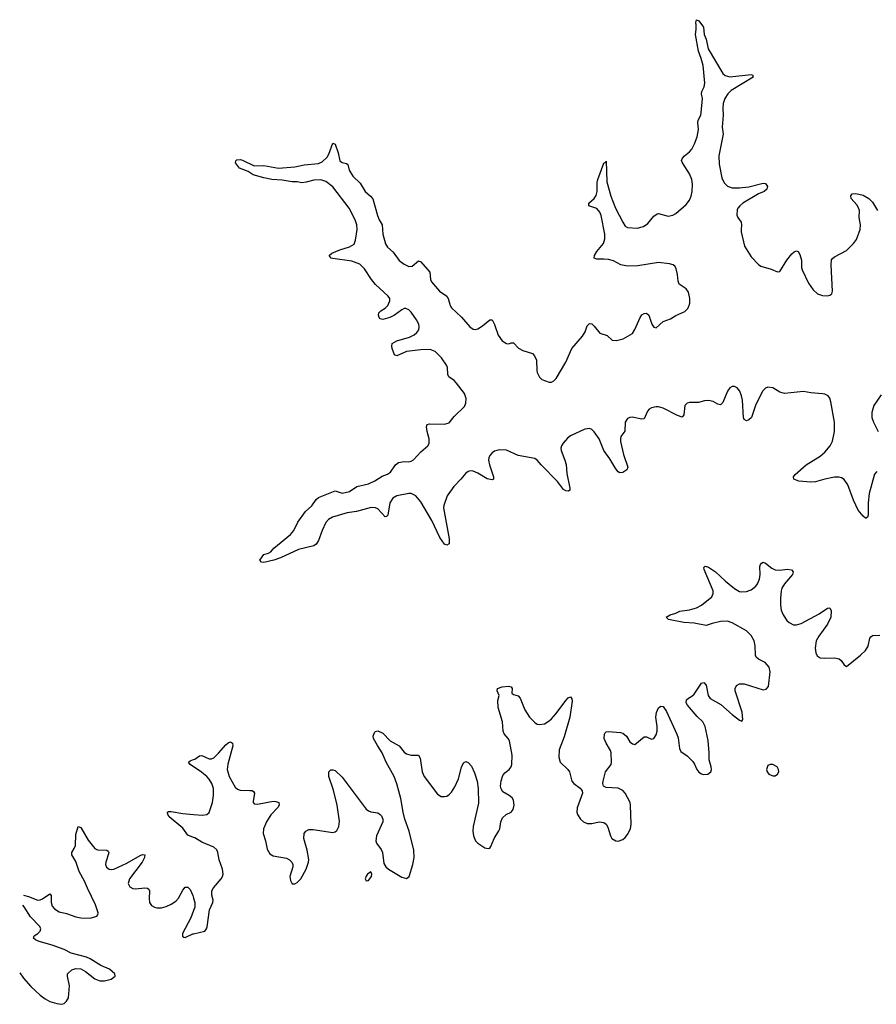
# Model space of a CAD drawing. Header units: inches. Extents: x 1954800 to 2060275, y 904969 to 1016298.
# Tile 41 of 77: x 1958537 to 1965742, y 994134 to 1002414. Entities that reach past the tile are written whole.
import ezdxf

# ---------------------------------------------------------------- set-up
doc = ezdxf.new("R2010")
doc.units = ezdxf.units.IN
doc.header["$MEASUREMENT"] = 0
for name, color, linetype in [('B9060', 7, 'Continuous'), ('B9959', 7, 'Continuous'), ('B9969', 7, 'Continuous')]:
    doc.layers.add(name, color=color, linetype=linetype)

msp = doc.modelspace()

# ---------------------------------------------------------------- linework, layer by layer
at = {"layer": 'B9060', "color": 6, "elevation": 500}
for points in [[(1964163.4, 1000000), (1964168.7, 1000010), (1964173.8, 1000030), (1964174, 1000070), (1964162.9, 1000122.9), (1964143.5, 1000150), (1964083.8, 1000190), (1964073.9, 1000213.9), (1964069.9, 1000270), (1964059, 1000319), (1964050, 1000339.7), (1964033.4, 1000353.4), (1964002, 1000362), (1963910, 1000372.1), (1963736, 1000344), (1963650, 1000342.6), (1963593, 1000353), (1963530, 1000386.2), (1963490, 1000398.3), (1963450, 1000401.6), (1963390, 1000399), (1963370, 1000409.7), (1963372.3, 1000430), (1963390, 1000464.2), (1963448.2, 1000531.8), (1963458.5, 1000570), (1963458.7, 1000610), (1963426.3, 1000766.3), (1963416.1, 1000796.1), (1963390, 1000826.5), (1963325.1, 1000850), (1963322.4, 1000870), (1963368.7, 1000910), (1963384.5, 1000935.5), (1963392.9, 1000970), (1963394.7, 1001045.3), (1963399.5, 1001070), (1963450, 1001207.7), (1963465.4, 1001214.6), (1963470, 1001224.7), (1963475.9, 1001050), (1963507.8, 1000930), (1963548.2, 1000830), (1963610, 1000710.2), (1963630, 1000678.6), (1963650, 1000666.2), (1963730, 1000662), (1963784.6, 1000675.4), (1963820.2, 1000699.8), (1963870, 1000762.2), (1963898.7, 1000781.3), (1963910, 1000784.3), (1963990, 1000762.7), (1964030, 1000769.2), (1964054.9, 1000785.1), (1964141.4, 1000858.6), (1964170, 1000895.3), (1964184.7, 1000930), (1964192, 1000968), (1964194.9, 1001030), (1964190, 1001069.5), (1964170, 1001118.2), (1964110.7, 1001210), (1964103.5, 1001230), (1964111.8, 1001250), (1964128.9, 1001270), (1964170, 1001301.6), (1964190, 1001325.3), (1964213.4, 1001370), (1964236.3, 1001430), (1964245, 1001490), (1964239.8, 1001550), (1964244.6, 1001570), (1964266.8, 1001610), (1964269.9, 1001630), (1964279.5, 1001750), (1964272.3, 1001790), (1964273.3, 1001810), (1964293.4, 1001850), (1964299, 1001881), (1964284.5, 1002030), (1964268.7, 1002088.7), (1964245.6, 1002150), (1964221.6, 1002290), (1964227.5, 1002332.5), (1964227.6, 1002370), (1964222.9, 1002390), (1964230, 1002414), (1964250, 1002404.9), (1964288.7, 1002350), (1964295, 1002290), (1964310.6, 1002250), (1964328, 1002168), (1964450, 1001960.2), (1964470, 1001943.9), (1964510, 1001933.7), (1964690, 1001952.8), (1964701, 1001950), (1964707.3, 1001930), (1964522.1, 1001817.9), (1964492.7, 1001790), (1964467.8, 1001750), (1964454.9, 1001710), (1964450.1, 1001670), (1964453.1, 1001610), (1964445.8, 1001510), (1964453.1, 1001450), (1964417.7, 1001270), (1964419.6, 1001199.6), (1964443.7, 1001083.7), (1964461.1, 1001041.1), (1964490, 1001013), (1964530, 1001000.1), (1964590, 1000999.7), (1964670.6, 1001009.4), (1964790, 1001039.3), (1964810, 1001036), (1964827.8, 1001010), (1964822, 1000990), (1964797.3, 1000970), (1964750, 1000949.9), (1964619.8, 1000870), (1964593.7, 1000850), (1964576.6, 1000830), (1964570, 1000814.7), (1964567.3, 1000770), (1964575.7, 1000750), (1964606.1, 1000710), (1964609.1, 1000690), (1964603.6, 1000650), (1964605.6, 1000630), (1964633.1, 1000510), (1964690, 1000419.5), (1964750, 1000355.6), (1964770, 1000342.4), (1964857.1, 1000317.1), (1964910, 1000293), (1964930, 1000295.5), (1964987.7, 1000392.3), (1965030, 1000445.2), (1965050, 1000461.8), (1965070, 1000470.2), (1965083.4, 1000463.4), (1965098.3, 1000438.3), (1965113.2, 1000393.2), (1965112.9, 1000330), (1965118.1, 1000310), (1965170, 1000198.9), (1965210, 1000142), (1965246, 1000110), (1965290, 1000094.9), (1965330, 1000092.2), (1965350, 1000098.4), (1965366.6, 1000110), (1965372.4, 1000130), (1965361, 1000350), (1965365.8, 1000394.2), (1965372.9, 1000407.1), (1965390, 1000420.9), (1965490, 1000474), (1965550, 1000532.3), (1965574.9, 1000565.1), (1965605.4, 1000650), (1965608.2, 1000690), (1965597, 1000750), (1965599.4, 1000810), (1965592.9, 1000832.9), (1965577.8, 1000857.8), (1965530.9, 1000910), (1965526.2, 1000933.8), (1965537.2, 1000950), (1965570, 1000951.8), (1965630, 1000937.6), (1965678, 1000910), (1965710, 1000880.7), (1965752.5, 1000810)], [(1961622.1, 1000000), (1961632.1, 1000010), (1961649.8, 1000050), (1961650.7, 1000070), (1961637.4, 1000090), (1961528.6, 1000188.6), (1961495.8, 1000230), (1961438, 1000318), (1961397.8, 1000357.8), (1961330, 1000384.4), (1961170, 1000405.2), (1961156.3, 1000410), (1961139.6, 1000430), (1961163.6, 1000450), (1961230, 1000477.9), (1961310, 1000503.5), (1961350, 1000526.9), (1961361.1, 1000558.9), (1961376.6, 1000650), (1961372.8, 1000690), (1961359.6, 1000730), (1961308, 1000828), (1961170, 1001009.8), (1961112.5, 1001052.5), (1961070, 1001068.7), (1961010, 1001065.3), (1960947, 1001047), (1960910, 1001043.2), (1960870, 1001049.8), (1960829, 1001050), (1960745.3, 1001065.3), (1960657.2, 1001070), (1960590, 1001084.5), (1960502, 1001110), (1960457.8, 1001137.8), (1960386.1, 1001166.1), (1960352.7, 1001210), (1960353.6, 1001226.4), (1960363.2, 1001236.8), (1960390, 1001238), (1960410, 1001232.4), (1960510, 1001184), (1960590, 1001187.3), (1960713.8, 1001166.2), (1960850, 1001177.2), (1960930, 1001194.7), (1961050, 1001204.7), (1961080.4, 1001219.6), (1961122.1, 1001257.9), (1961136.7, 1001283.2), (1961170, 1001374.8), (1961190, 1001367.3), (1961215.1, 1001295.1), (1961230, 1001228.5), (1961250, 1001214), (1961285.2, 1001205.3), (1961295.9, 1001195.9), (1961308, 1001150), (1961337.8, 1001097.8), (1961399.8, 1001039.8), (1961442, 1000970), (1961488, 1000930), (1961506.7, 1000906.7), (1961546.8, 1000766.8), (1961561.7, 1000730), (1961585.2, 1000690), (1961591.5, 1000610), (1961614.1, 1000530), (1961630, 1000502), (1961677.9, 1000457.9), (1961728.4, 1000390), (1961770, 1000357.5), (1961810, 1000338.8), (1961837.3, 1000342.7), (1961890, 1000386), (1961910, 1000376.5), (1961986.9, 1000290), (1961990.9, 1000230), (1962000.2, 1000210), (1962066.7, 1000130), (1962129.6, 1000089.6), (1962141.7, 1000070), (1962157.3, 1000010), (1962163.7, 1000000)]]:
    msp.add_lwpolyline(points, dxfattribs=at)
at = {"layer": 'B9959', "color": 6, "elevation": 500}
for points in [[(1960000, 996131.9), (1959972.1, 996150), (1959957.7, 996170), (1959970, 996180.8), (1960000, 996192)], [(1960000, 995538.3), (1959950, 995557.7), (1959910, 995614.2), (1959795, 995710), (1959782.3, 995730), (1959781.3, 995750), (1959790, 995755.2), (1959810, 995755.3), (1959910, 995739.8), (1960000, 995731.5)], [(1958568.7, 995052.6), (1958610, 995040.7), (1958690, 995010.1), (1958710, 995012.7), (1958730, 995021.7), (1958790, 995062.7), (1958802.7, 995050), (1958802, 994990), (1958810, 994960.7), (1958830, 994936.3), (1958870, 994912.5), (1958930, 994898.7), (1959010, 994869.1), (1959050, 994862), (1959130, 994858.9), (1959184.7, 994875.3), (1959194.2, 994885.8), (1959195.7, 994904.3), (1959174.8, 994970), (1959106.1, 995110), (1959081.8, 995170), (1959037.5, 995250), (1959010, 995335.5), (1958975.2, 995390), (1958974.5, 995410), (1958995.8, 995444.2), (1959005.1, 995470), (1959010, 995561.3), (1959030, 995628.9), (1959050, 995621.1), (1959114.3, 995514.3), (1959170, 995444.6), (1959192.6, 995432.6), (1959270, 995430.2), (1959281.6, 995421.6), (1959286.8, 995406.8), (1959260.9, 995330), (1959259.2, 995310), (1959267.9, 995287.9), (1959290, 995270.1), (1959310, 995266.6), (1959330, 995271.2), (1959438.3, 995321.7), (1959550, 995385.5), (1959570, 995393.8), (1959590, 995390.4), (1959587.2, 995370), (1959567.6, 995330), (1959460.4, 995190), (1959450.2, 995150), (1959462.1, 995122.1), (1959487.7, 995107.7), (1959510, 995105.4), (1959590, 995113.2), (1959610.6, 995110.6), (1959622.3, 995102.3), (1959630.1, 995090), (1959625.5, 995025.5), (1959630.1, 994990.1), (1959646.4, 994966.4), (1959670, 994950.2), (1959690, 994945.1), (1959730, 994946.2), (1959770, 994957.4), (1959810, 994975.7), (1959850, 995002.7), (1959873, 995027), (1959910, 995095.6), (1959930, 995120.8), (1959950, 995119.7), (1959970, 995098.6), (1959994, 995050), (1960000, 995026.9)], [(1958537, 994400), (1958570, 994353.2), (1958630, 994284.2), (1958710.2, 994210), (1958750, 994179.2), (1958790, 994156.9), (1958850, 994140.3), (1958890, 994134.4), (1958910, 994142), (1958930, 994160.7), (1958947.6, 994190), (1958955.9, 994290), (1958939.8, 994370), (1958940.4, 994390), (1958976, 994424), (1959010, 994435.6), (1959050, 994431.5), (1959089.4, 994409.4), (1959170.4, 994350), (1959210, 994331.3), (1959250, 994332.9), (1959307.1, 994347.1), (1959341.1, 994370), (1959338.5, 994390), (1959292.9, 994430), (1959219.4, 994459.4), (1959130, 994517.3), (1959099.7, 994530), (1958970, 994563.8), (1958910, 994594.4), (1958810, 994632.9), (1958701.4, 994661.4), (1958670, 994676.1), (1958653.8, 994690), (1958659.4, 994710), (1958690, 994730.7), (1958709.3, 994750), (1958713.7, 994770), (1958705.1, 994790), (1958629, 994869), (1958575.1, 994955.1), (1958564.6, 994967.4)], [(1960000, 994924), (1959977.8, 994862.2), (1959907.7, 994730), (1959907.6, 994707.6), (1959918, 994698), (1959930, 994694.9), (1959993.3, 994726.7), (1960000, 994728.2)]]:
    msp.add_lwpolyline(points, dxfattribs=at)
at = {"layer": 'B9969', "color": 6, "elevation": 500}
for points in [[(1965745.6, 998614.4), (1965727.6, 998592.4), (1965682.7, 998430), (1965672.6, 998352.6), (1965672.7, 998247.3), (1965668.6, 998231.4), (1965656.7, 998223.3), (1965650, 998221.6), (1965630, 998240.5), (1965590, 998291), (1965550, 998374), (1965501.8, 998501.8), (1965470, 998548.6), (1965450, 998562), (1965430, 998567.5), (1965390, 998566.5), (1965310, 998551.2), (1965230, 998529.1), (1965190, 998524), (1965090, 998532.4), (1965047.8, 998550), (1965046, 998570), (1965058.7, 998590), (1965152.2, 998670), (1965270, 998743.5), (1965310, 998776.6), (1965353.7, 998830), (1965374.4, 998870), (1965388.8, 998951.2), (1965388.8, 999030), (1965360.3, 999200.3), (1965351.2, 999231.2), (1965336.8, 999250), (1965310, 999264.2), (1965290, 999268.4), (1965190, 999275.6), (1965130, 999288.6), (1964970, 999269.3), (1964930, 999280.6), (1964870, 999318), (1964830, 999322.7), (1964810, 999315.3), (1964784.2, 999290), (1964724.9, 999170), (1964691.2, 999070), (1964670, 999049.1), (1964650, 999041.7), (1964630.8, 999050.8), (1964624.3, 999070), (1964614.9, 999214.9), (1964607.8, 999250), (1964593, 999290), (1964570, 999319.1), (1964550, 999328.4), (1964530, 999328.2), (1964510, 999317.3), (1964490, 999290.9), (1964450, 999193.8), (1964430, 999176), (1964410, 999180.2), (1964370, 999202.1), (1964330, 999212.8), (1964297.3, 999210), (1964245.5, 999194.5), (1964170, 999194.4), (1964150, 999189.8), (1964130.8, 999169.2), (1964123.5, 999090), (1964110, 999072.7), (1964070, 999084.9), (1963950, 999148), (1963910, 999158), (1963890, 999157.7), (1963850.4, 999150), (1963830, 999138.3), (1963817.8, 999122.2), (1963790, 999058), (1963770, 999054.1), (1963688.7, 999071.3), (1963670, 999069.8), (1963650, 999060.4), (1963630.2, 999030), (1963625.3, 998954.7), (1963593.5, 998910), (1963589, 998890), (1963590, 998868), (1963616.7, 998756.7), (1963650.6, 998650), (1963643.7, 998630), (1963610, 998606.1), (1963583.9, 998603.9), (1963570, 998611.5), (1963550, 998635.8), (1963501, 998721), (1963451.3, 998791.3), (1963409.9, 998890), (1963370, 998948.2), (1963350, 998967.3), (1963330, 998975), (1963290, 998969.9), (1963170, 998914.4), (1963145.3, 998894.7), (1963107.1, 998852.9), (1963092.8, 998830), (1963088.5, 998810), (1963090.7, 998790), (1963122.8, 998710), (1963132.7, 998672.7), (1963138.8, 998598.8), (1963165.1, 998474.9), (1963162.8, 998457.2), (1963151.7, 998448.3), (1963130, 998452.1), (1963110, 998462.7), (1963059.3, 998530), (1962923.2, 998670), (1962890, 998709.8), (1962870, 998724.2), (1962730, 998748.1), (1962630, 998793.8), (1962570, 998795.9), (1962530, 998786), (1962510, 998772.2), (1962490.2, 998750), (1962481.6, 998730), (1962479.4, 998710), (1962487.3, 998670), (1962521.5, 998570), (1962523.1, 998550), (1962510, 998543.7), (1962470, 998554), (1962390, 998600.4), (1962350, 998617.3), (1962330, 998619.9), (1962310, 998615.3), (1962290, 998600.3), (1962248.6, 998550), (1962187.1, 998490), (1962132.2, 998410), (1962103.5, 998330), (1962100.8, 998310), (1962150.2, 998049.8), (1962150, 998006), (1962130, 997994), (1962110, 998005.1), (1962070, 998059.7), (1962002.3, 998202.3), (1961910, 998360.2), (1961867.7, 998410), (1961830, 998429.4), (1961810, 998430.3), (1961710, 998410.7), (1961674.3, 998390), (1961649.1, 998350), (1961632.2, 998247.8), (1961623.4, 998236.6), (1961610, 998232.6), (1961550, 998299.9), (1961529.4, 998309.4), (1961491.9, 998311.9), (1961370, 998279.4), (1961290, 998266.6), (1961168.8, 998231.2), (1961133.2, 998210), (1961112.8, 998187.2), (1961080.8, 998119.2), (1961050, 998034), (1961030, 998002.9), (1961010.3, 997989.7), (1960881, 997959), (1960730, 997888.3), (1960674.4, 997870), (1960589.9, 997849.9), (1960570, 997852.7), (1960557, 997870), (1960590, 997918), (1960630, 997928.4), (1960650, 997939.1), (1960674, 997970), (1960816, 998084), (1960841.5, 998118.5), (1960876.8, 998190), (1960941.6, 998278.4), (1960993.3, 998326.7), (1961030, 998378.2), (1961050, 998395.3), (1961190, 998451.2), (1961250, 998432.2), (1961310, 998447), (1961371.2, 998488.8), (1961470, 998511.3), (1961523.3, 998536.7), (1961585.1, 998574.9), (1961630, 998591.7), (1961655.5, 998610), (1961696.8, 998670), (1961723, 998690), (1961770, 998697.9), (1961810, 998696.3), (1961830, 998700.5), (1961850, 998712.6), (1961910, 998779.7), (1961969.7, 998830), (1961982, 998850), (1961981.8, 998890), (1961964, 998950), (1961958.9, 998990), (1961963.7, 999010), (1961983.5, 999016.5), (1962110, 999011.6), (1962150, 999023.1), (1962190, 999077.4), (1962277.6, 999162.4), (1962289.8, 999190), (1962290.8, 999229.2), (1962279.1, 999270), (1962210, 999358), (1962190, 999379.1), (1962145.4, 999410), (1962139.1, 999430), (1962134.6, 999490), (1962127.5, 999510), (1962085.3, 999570), (1962030, 999624.4), (1961990, 999640.6), (1961910, 999639.2), (1961790, 999624), (1961710, 999588.2), (1961690, 999596.8), (1961669.2, 999650), (1961666.5, 999670), (1961670.9, 999690), (1961710, 999714.8), (1961815.7, 999744.3), (1961854.9, 999765.1), (1961877.1, 999782.9), (1961892.8, 999807.2), (1961896.6, 999830), (1961893, 999853), (1961874.8, 999890), (1961830, 999954.5), (1961810, 999974), (1961784.4, 999984.4), (1961770, 999984.6), (1961750, 999974.2), (1961690, 999929.9), (1961651.2, 999910), (1961590, 999892.7), (1961570, 999897.4), (1961559.4, 999910), (1961555.1, 999930), (1961557.4, 999950), (1961574.2, 999965.8), (1961610, 999987.9), (1961622.1, 1000000)], [(1962163.7, 1000000), (1962170.1, 999990.1), (1962252.3, 999912.3), (1962322.3, 999830), (1962350, 999811.5), (1962370, 999809), (1962390, 999814.9), (1962430, 999839.7), (1962490, 999890.2), (1962510, 999890.4), (1962530, 999850.5), (1962561.8, 999761.8), (1962594.4, 999714.4), (1962630, 999690.4), (1962650, 999688.7), (1962670, 999697.6), (1962690, 999698), (1962731.2, 999651.2), (1962770, 999633.4), (1962850, 999607), (1962867.5, 999587.5), (1962884.2, 999550), (1962885.4, 999465.4), (1962890, 999446), (1962908.7, 999408.7), (1962927.7, 999387.8), (1962990, 999366), (1963010, 999365.3), (1963030, 999376.5), (1963050, 999397.1), (1963130, 999535.5), (1963182.2, 999650), (1963270, 999752.4), (1963291.8, 999790), (1963310, 999840.3), (1963330, 999859.6), (1963350, 999855.5), (1963370, 999838), (1963417.5, 999777.5), (1963477.8, 999757.8), (1963520.5, 999720.5), (1963557.3, 999717.3), (1963612.7, 999730), (1963690, 999775.8), (1963710, 999808.2), (1963754.5, 999910), (1963768.5, 999931.5), (1963790, 999944.4), (1963810, 999946), (1963827.2, 999930), (1963853, 999853), (1963870, 999828.7), (1963890, 999822), (1963950, 999876.8), (1964010, 999899.4), (1964054.6, 999925.4), (1964130, 999960.2), (1964155.3, 999984.7), (1964163.4, 1000000)], [(1965781.1, 999258.9), (1965721.3, 999170), (1965705.3, 999110), (1965705, 999070), (1965716.9, 999030), (1965756.5, 998950)], [(1960000, 996192), (1960010, 996195.8), (1960050, 996222.6), (1960070, 996225.6), (1960130, 996199.8), (1960150, 996198.1), (1960170, 996206), (1960210, 996245.5), (1960270, 996317), (1960290, 996332.6), (1960310, 996340.3), (1960328.2, 996330), (1960329.1, 996309.1), (1960286.4, 996153.6), (1960282.7, 996110), (1960298.3, 996050), (1960350, 995961.7), (1960370, 995943.6), (1960390, 995935.5), (1960473.7, 995933.7), (1960491.7, 995931.7), (1960504.2, 995924.2), (1960511.9, 995910), (1960501, 995841), (1960502, 995830), (1960510, 995819.5), (1960536.5, 995816.5), (1960670, 995841.6), (1960690, 995840.1), (1960715.2, 995830), (1960720.2, 995810), (1960708.6, 995790), (1960650, 995727.7), (1960613.1, 995670), (1960588.6, 995610), (1960585.4, 995570), (1960604.8, 995510), (1960618.7, 995438.7), (1960640.8, 995400.8), (1960670, 995382.6), (1960782.4, 995362.4), (1960804.9, 995350), (1960825, 995330), (1960833.7, 995310), (1960833.7, 995290), (1960809.3, 995209.3), (1960814.3, 995174.3), (1960830, 995148.5), (1960850, 995147.6), (1960870, 995158.5), (1960901.8, 995190), (1960946.2, 995270), (1960966.9, 995330), (1960968.4, 995351.6), (1960955.4, 995430), (1960927.2, 995530), (1960930.3, 995569.7), (1960943.6, 995590), (1960970, 995604), (1961005.5, 995605.5), (1961170, 995579.3), (1961190, 995584.1), (1961203.9, 995596.1), (1961221.3, 995630), (1961225.4, 995674.6), (1961207.3, 995810), (1961176.2, 995936.2), (1961137.8, 996050), (1961138.2, 996090), (1961153.3, 996106.7), (1961170, 996107.2), (1961190, 996099.7), (1961250, 996043.2), (1961450, 995776.3), (1961470, 995760.9), (1961490, 995752.8), (1961550, 995744.2), (1961570, 995731.6), (1961579.1, 995719.1), (1961590.4, 995690.4), (1961590.8, 995669.2), (1961539, 995550), (1961532.7, 995510), (1961538.5, 995490), (1961577, 995437), (1961589.2, 995410), (1961599.3, 995319.3), (1961615.6, 995290), (1961638, 995270), (1961750, 995203.9), (1961790, 995192), (1961811.5, 995208.5), (1961844.5, 995310), (1961855.2, 995370), (1961852.5, 995430), (1961813.7, 995590), (1961776, 995690), (1961761.8, 995750), (1961744, 995864), (1961710, 995989.7), (1961687.6, 996050), (1961617.9, 996170), (1961586.5, 996250), (1961545.6, 996310), (1961513.1, 996370), (1961511, 996390), (1961521.3, 996418.7), (1961530, 996429.3), (1961550, 996433.5), (1961590, 996413.1), (1961654, 996350), (1961727.6, 996307.6), (1961770, 996255.9), (1961790, 996240.1), (1961830, 996229.5), (1961890, 996228.9), (1961905.3, 996205.3), (1961923, 996090), (1961938.6, 996050), (1962050, 995902.8), (1962082.5, 995882.5), (1962110, 995880.5), (1962130, 995885.7), (1962150, 995898.5), (1962170, 995919.3), (1962197.2, 995962.8), (1962228.9, 996030), (1962252.6, 996127.4), (1962270, 996165.3), (1962290, 996176.5), (1962310, 996167.9), (1962335.7, 996135.7), (1962361, 996081), (1962384.8, 996010), (1962393.3, 995950), (1962395, 995825), (1962351.8, 995630), (1962349.4, 995589.4), (1962353.6, 995550), (1962370, 995510.4), (1962388.9, 995490), (1962450, 995450.4), (1962475.9, 995444.1), (1962490, 995447.3), (1962499.7, 995460.3), (1962527.4, 995530), (1962567.8, 995592.2), (1962574.5, 995610), (1962582.8, 995670), (1962596.6, 995703.4), (1962628.7, 995731.3), (1962671.3, 995750), (1962688, 995772), (1962695.4, 995810), (1962691.2, 995850), (1962679.3, 995870), (1962654.7, 995890), (1962601.7, 995921.7), (1962586.5, 995946.5), (1962581.5, 995970), (1962585.6, 996014.4), (1962601.3, 996058.7), (1962618.2, 996081.8), (1962653.5, 996110), (1962670.7, 996130), (1962675.9, 996150), (1962679.7, 996230), (1962655.7, 996350), (1962646.4, 996370), (1962612.1, 996410), (1962604.4, 996430), (1962597.2, 996510), (1962561.2, 996630), (1962558, 996690), (1962569.7, 996730), (1962551.9, 996770), (1962556.3, 996790), (1962596.1, 996803.9), (1962649.5, 996809.5), (1962670, 996804.4), (1962678.1, 996790), (1962675.2, 996750), (1962690, 996740.6), (1962728.2, 996728.2), (1962747.5, 996710), (1962785.9, 996610), (1962823.5, 996550), (1962870, 996503.2), (1962890, 996491), (1962910, 996486.3), (1962950, 996494.3), (1962990, 996516.8), (1963010, 996534.3), (1963050, 996579.4), (1963130, 996689.2), (1963150, 996711.1), (1963170, 996719.5), (1963182, 996702), (1963183.8, 996683.8), (1963164.6, 996550), (1963115.7, 996384.3), (1963074.7, 996274.7), (1963071.5, 996211.5), (1963083.8, 996170), (1963147.3, 996110), (1963161.4, 996090), (1963179.7, 996010), (1963198, 995990), (1963252.3, 995952.3), (1963268.7, 995930), (1963270.6, 995909.4), (1963225.6, 995785.6), (1963222.3, 995750), (1963227.2, 995730), (1963253.2, 995690), (1963279.6, 995670), (1963310, 995656.1), (1963350, 995655.7), (1963410.1, 995670.1), (1963450, 995664), (1963469.3, 995649.3), (1963484.5, 995624.5), (1963505.3, 995550), (1963516.3, 995530), (1963550, 995508.4), (1963570, 995506.7), (1963610, 995521.3), (1963630, 995537.1), (1963650, 995561.6), (1963674.2, 995610), (1963678.5, 995650), (1963673.9, 995810), (1963670.3, 995830), (1963650, 995874.6), (1963630.3, 995910.3), (1963610, 995931.9), (1963570, 995952.4), (1963470, 995956.4), (1963448.1, 995970), (1963442.9, 995990), (1963444.5, 996010), (1963463.8, 996090), (1963510.3, 996149.7), (1963514.4, 996170), (1963511.2, 996248.8), (1963505.6, 996270), (1963468.8, 996330), (1963453, 996370), (1963455, 996405), (1963462.1, 996417.9), (1963470, 996425.5), (1963490, 996428.6), (1963590, 996420.8), (1963610, 996415.1), (1963640.9, 996390), (1963670, 996342.3), (1963690, 996324.4), (1963710, 996320.3), (1963790, 996383), (1963810, 996383.5), (1963850, 996362.8), (1963870, 996370.2), (1963890, 996400.3), (1963897.4, 996430), (1963898.8, 996470), (1963886.1, 996550), (1963892.3, 996587.7), (1963910, 996628), (1963930, 996641.2), (1963950, 996637.6), (1963977.9, 996597.9), (1964064.8, 996404.8), (1964074, 996374), (1964086.4, 996286.4), (1964098.9, 996258.9), (1964150, 996224), (1964197.3, 996177.3), (1964213.4, 996153.4), (1964231.3, 996110), (1964250, 996085.4), (1964270, 996072.2), (1964290, 996067.2), (1964326, 996070), (1964349.7, 996090), (1964354.6, 996110), (1964353, 996130), (1964335.2, 996190), (1964335.6, 996250), (1964326.4, 996353.6), (1964302.8, 996470), (1964283.7, 996510), (1964235.3, 996555.3), (1964152.3, 996650), (1964142.6, 996670), (1964146.1, 996693.9), (1964161.4, 996710), (1964190, 996725.3), (1964210, 996743.7), (1964270, 996833.7), (1964290, 996841.1), (1964310, 996817.4), (1964328.1, 996730), (1964344.6, 996704.6), (1964435.1, 996655.1), (1964530, 996570.2), (1964590, 996524.2), (1964610, 996516.3), (1964618.7, 996530), (1964613.1, 996590), (1964554.7, 996770), (1964554.9, 996790), (1964565.7, 996814.3), (1964590, 996830.6), (1964630, 996829.6), (1964790, 996780.2), (1964816.4, 996783.6), (1964834.1, 996805.9), (1964848.2, 996930), (1964840.8, 996970), (1964808.1, 997008.1), (1964750, 997036), (1964732.5, 997052.5), (1964725.4, 997070), (1964722.7, 997150), (1964714.6, 997190), (1964690, 997235.8), (1964650, 997275.7), (1964530, 997342.2), (1964490, 997357.4), (1964430, 997353.1), (1964362.3, 997337.7), (1964310, 997319.9), (1964210, 997338.4), (1964123.7, 997343.7), (1964007, 997367), (1963995.1, 997370), (1963975.1, 997390), (1964008.4, 997410), (1964056.2, 997423.8), (1964090, 997439.8), (1964171.6, 997451.6), (1964230.7, 997469.3), (1964270, 997491.5), (1964359, 997561), (1964370.8, 997589.2), (1964369.9, 997610), (1964293.5, 997790), (1964291.7, 997808.3), (1964302.5, 997817.5), (1964330, 997811), (1964390, 997771.4), (1964472.5, 997692.5), (1964550, 997631.4), (1964590, 997607), (1964610, 997601.5), (1964650, 997605), (1964690, 997619.5), (1964729, 997650), (1964743.4, 997670), (1964759.1, 997710), (1964763.7, 997750), (1964762.7, 997817.3), (1964766.2, 997833.8), (1964774.7, 997845.3), (1964790, 997851.4), (1964810, 997844.2), (1964862.6, 997802.6), (1964890, 997787), (1964930, 997783.8), (1964993, 997793), (1965026.9, 997786.9), (1965042, 997770), (1965037.3, 997750), (1964969.4, 997670.6), (1964947.6, 997632.4), (1964942, 997610), (1964936.3, 997550), (1964937, 997490), (1964941.6, 997450), (1964957.8, 997410), (1964990, 997362.8), (1965010, 997343.9), (1965046, 997326), (1965070, 997324.5), (1965110, 997337.1), (1965261, 997419), (1965330, 997465.2), (1965350, 997468.8), (1965362.1, 997442.1), (1965358.5, 997390), (1965330.1, 997330), (1965257.6, 997230), (1965236.9, 997190), (1965226.1, 997130), (1965232.2, 997090), (1965244.9, 997064.9), (1965270, 997047.4), (1965303.9, 997043.9), (1965390, 997047.8), (1965430, 997038.9), (1965446.7, 997026.7), (1965470, 996990.3), (1965490, 996974), (1965610, 997070.1), (1965651.8, 997110), (1965673.1, 997146.9), (1965688.1, 997211.9), (1965695.3, 997224.7), (1965710, 997234.8), (1965770, 997237.9)], [(1960000, 995731.5), (1960075.4, 995724.6), (1960110, 995729.4), (1960130, 995746.2), (1960157.4, 995830), (1960167.1, 995890), (1960165.8, 995950), (1960153.6, 995990), (1960130, 996028.1), (1960109.9, 996050), (1960055.7, 996095.7), (1960000, 996131.9)], [(1960000, 994728.2), (1960093.3, 994750), (1960108.3, 994770), (1960112.8, 994787.2), (1960133.2, 994930), (1960162.4, 994990), (1960165.6, 995010), (1960153.1, 995053.1), (1960154.4, 995090), (1960166.9, 995113.1), (1960231.2, 995190), (1960243, 995210), (1960247.7, 995230), (1960242.3, 995270), (1960215.2, 995350), (1960204.3, 995410), (1960194, 995434), (1960170, 995456.6), (1960070, 995498.3), (1960010, 995534.5), (1960000, 995538.3)], [(1960000, 995026.9), (1960009.5, 994990.5), (1960009.5, 994950.5), (1960000, 994924)]]:
    msp.add_lwpolyline(points, dxfattribs=at)
for points in [[(1964848.3, 996151.7), (1964830, 996142.9), (1964818.3, 996110), (1964823.1, 996090), (1964838.4, 996070), (1964870, 996054.9), (1964890, 996055.3), (1964910, 996068.5), (1964920.5, 996090), (1964919.7, 996110), (1964907.6, 996130), (1964870, 996149.7)], [(1961490, 995248.7), (1961463, 995230), (1961450, 995212.7), (1961442, 995190), (1961450, 995171.3), (1961470, 995174.8), (1961497, 995210), (1961499.3, 995230)]]:
    msp.add_lwpolyline(points, close=True, dxfattribs=at)

doc.saveas('drawing.dxf')
